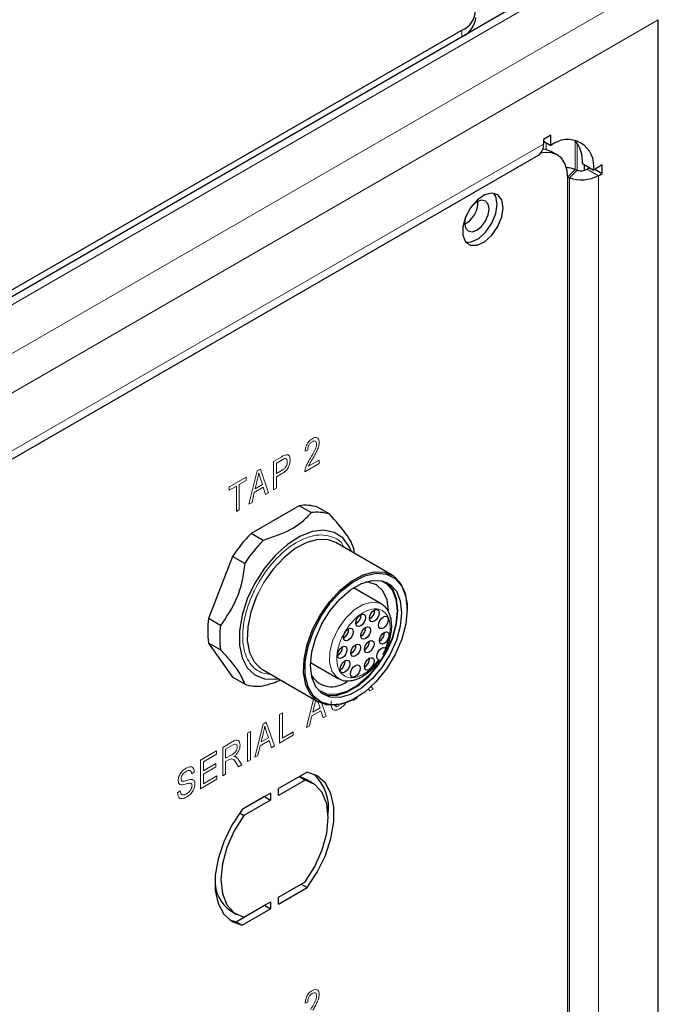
# Model space of a CAD drawing. Header units: millimetres. Extents: x 1 to 419, y 2 to 295.
# Tile 11 of 60: x 106 to 118, y 52 to 71. Entities that reach past the tile are written whole.
import ezdxf

# ---------------------------------------------------------------- set-up
doc = ezdxf.new("R2010")
doc.units = ezdxf.units.MM

msp = doc.modelspace()

# ---------------------------------------------------------------- linework, layer by layer
at = {"color": 7, "linetype": 'Continuous', "lineweight": 18}
for p, q in [((118.0629, 71.6014), (68.1877, 42.8091)), ((115.827, 71.241), (70.1903, 44.8955)), ((118.3723, 71.0289), (68.493, 42.2342)), ((114.6246, 70.7025), (114.6246, 70.831)), ((70.5011, 42.2857), (116.1802, 68.6557)), ((116.2325, 68.6799), (116.2325, 68.5515)), ((116.7878, 68.7214), (116.7878, 68.1698)), ((116.8239, 68.673), (116.8239, 68.1578)), ((116.6463, 68.0284), (116.7878, 68.1698)), ((116.8239, 68.1578), (116.6739, 68.0078)), ((117.017, 68.1724), (117.2291, 68.05)), ((117.2291, 68.05), (117.2291, 40.2876)), ((116.6739, 68.0078), (116.6739, 40.2454)), ((111.6789, 62.8107), (111.63, 62.7895)), ((111.026, 62.5964), (111.1834, 62.6873)), ((111.026, 62.0518), (111.026, 62.5964)), ((111.1891, 62.6269), (111.0812, 62.5646)), ((111.6973, 62.503), (111.8994, 62.6197)), ((111.8994, 62.6197), (111.8994, 62.556)), ((110.5587, 61.7821), (110.7155, 62.4172)), ((110.7155, 62.4172), (110.7754, 62.4517)), ((110.7754, 62.4517), (110.9323, 61.9977)), ((111.0812, 62.5646), (111.0812, 62.3666)), ((111.0812, 62.3666), (111.1902, 62.4295)), ((111.8994, 62.556), (111.6238, 62.3969)), ((110.1832, 62.1099), (110.5079, 62.2973)), ((110.5079, 62.2337), (110.3731, 62.1559)), ((110.5079, 62.2973), (110.5079, 62.2337)), ((110.7227, 62.2616), (110.6764, 62.0763)), ((110.8147, 62.1562), (110.7736, 62.282)), ((111.1882, 62.3647), (111.0812, 62.3029)), ((111.0812, 62.3029), (111.0812, 62.0837)), ((110.318, 62.124), (110.1832, 62.0463)), ((110.1832, 62.0463), (110.1832, 62.1099)), ((110.318, 61.6431), (110.318, 62.124)), ((110.3731, 62.1559), (110.3731, 61.6749)), ((110.8316, 62.1023), (110.6596, 62.003)), ((110.6764, 62.0763), (110.8147, 62.1562)), ((110.8747, 61.9645), (110.8316, 62.1023)), ((111.0812, 62.0837), (111.026, 62.0518)), ((110.6596, 62.003), (110.6165, 61.8154)), ((110.9323, 61.9977), (110.8747, 61.9645)), ((110.3731, 61.6749), (110.318, 61.6431)), ((110.6165, 61.8154), (110.5587, 61.7821)), ((112.8925, 58.2974), (112.93, 58.2517)), ((112.624, 58.092), (112.6146, 58.0697)), ((112.8656, 58.2145), (112.8379, 58.2483)), ((112.93, 58.2517), (112.8656, 58.2145)), ((111.6584, 57.5177), (111.7919, 58.0582)), ((111.8225, 57.9972), (111.7761, 57.812)), ((111.7761, 57.812), (111.9144, 57.8918)), ((111.8311, 58.0356), (111.8225, 57.9972)), ((111.9144, 57.8918), (111.8759, 58.0098)), ((111.9492, 57.9729), (112.0321, 57.7334)), ((112.6146, 58.0697), (112.5502, 58.0325)), ((112.5502, 58.0325), (112.5597, 58.0551)), ((111.1403, 57.7631), (111.1954, 57.795)), ((111.1403, 57.2185), (111.1403, 57.7631)), ((111.1954, 57.795), (111.1954, 57.314)), ((111.7593, 57.7386), (111.7162, 57.551)), ((111.9314, 57.8379), (111.7593, 57.7386)), ((111.9744, 57.7001), (111.9314, 57.8379)), ((112.0321, 57.7334), (111.9744, 57.7001)), ((110.6729, 56.9487), (110.8297, 57.5839)), ((110.8297, 57.5839), (110.8896, 57.6184)), ((110.8896, 57.6184), (111.0466, 57.1644)), ((111.7162, 57.551), (111.6584, 57.5177)), ((110.5302, 57.411), (110.5853, 57.4428)), ((110.5302, 56.8664), (110.5302, 57.411)), ((110.5853, 57.4428), (110.5853, 56.8982)), ((110.837, 57.4283), (110.7906, 57.243)), ((110.9289, 57.3229), (110.8878, 57.4487)), ((111.4036, 57.3706), (111.1403, 57.2185)), ((111.1954, 57.314), (111.4036, 57.4342)), ((111.4036, 57.4342), (111.4036, 57.3706)), ((110.0568, 57.1377), (110.2402, 57.2436)), ((110.2432, 57.1816), (110.1119, 57.1058)), ((110.7738, 57.1697), (110.7307, 56.9821)), ((110.9459, 57.269), (110.7738, 57.1697)), ((110.7906, 57.243), (110.9289, 57.3229)), ((110.9889, 57.1312), (110.9459, 57.269)), ((111.0466, 57.1644), (110.9889, 57.1312)), ((109.6323, 56.8926), (109.9386, 57.0694)), ((109.9386, 57.0058), (109.6874, 56.8608)), ((109.9386, 57.0694), (109.9386, 57.0058)), ((110.0568, 56.593), (110.0568, 57.1377)), ((110.1119, 57.1058), (110.1119, 56.929)), ((110.1119, 56.929), (110.2301, 56.9972)), ((110.7307, 56.9821), (110.6729, 56.9487)), ((109.6323, 56.348), (109.6323, 56.8926)), ((109.6874, 56.8608), (109.6874, 56.691)), ((109.6874, 56.691), (109.9263, 56.8289)), ((109.9263, 56.7653), (109.6874, 56.6274)), ((109.9263, 56.8289), (109.9263, 56.7653)), ((110.1779, 56.9035), (110.1119, 56.8653)), ((110.1119, 56.8653), (110.1119, 56.6249)), ((110.361, 56.7687), (110.3051, 56.8518)), ((110.3528, 56.9128), (110.4243, 56.8052)), ((110.4243, 56.8052), (110.361, 56.7687)), ((110.5853, 56.8982), (110.5302, 56.8664)), ((109.5141, 56.6688), (109.4651, 56.6334)), ((109.6874, 56.6274), (109.6874, 56.4435)), ((109.6874, 56.4435), (109.9447, 56.592)), ((109.9447, 56.592), (109.9447, 56.5283)), ((110.1119, 56.6249), (110.0568, 56.593)), ((109.9447, 56.5283), (109.6323, 56.348)), ((109.1956, 56.2727), (109.2446, 56.3081)), ((111.6789, 52.2773), (111.63, 52.2561))]:
    msp.add_line(p, q, dxfattribs=at)
at = {"color": 7, "linetype": 'Continuous', "lineweight": 25}
for p, q in [((115.597, 71.2638), (69.9603, 44.9183)), ((118.3723, 38.6285), (118.3723, 71.0289)), ((68.8041, 44.3794), (114.6246, 70.831)), ((116.3217, 68.8231), (116.1802, 68.7414)), ((116.3217, 68.6284), (116.3217, 68.8231)), ((116.1802, 68.7414), (116.1802, 68.6557)), ((116.1802, 68.7101), (116.3217, 68.6284)), ((70.4058, 42.0751), (116.0849, 68.4451)), ((116.4399, 68.4492), (116.3268, 68.5145)), ((116.9227, 68.2813), (117.1348, 68.1589)), ((116.9581, 68.2609), (116.9581, 68.1509)), ((117.3034, 68.2562), (117.1348, 68.1589)), ((117.3034, 68.0928), (117.3034, 68.2562)), ((116.7878, 68.1698), (116.8239, 68.1578)), ((117.0641, 68.1997), (117.017, 68.1724)), ((117.1619, 68.1745), (117.3034, 68.0928)), ((117.2291, 68.05), (117.3034, 68.0928)), ((116.6467, 68.0168), (116.6739, 68.0078)), ((116.6471, 40.229), (116.6471, 67.9914)), ((111.5176, 61.7519), (110.5984, 61.2213)), ((111.7475, 61.6191), (111.5176, 61.7519)), ((112.0992, 61.5877), (111.8693, 61.7204)), ((110.8283, 61.0886), (110.5984, 61.2213)), ((113.2889, 60.4271), (112.2141, 61.0476)), ((110.2468, 60.7838), (109.7872, 59.5993)), ((110.4767, 60.6511), (110.2468, 60.7838)), ((113.0838, 59.8758), (112.5546, 60.1813)), ((113.5789, 59.7698), (113.5789, 59.7861)), ((110.0171, 59.4666), (109.7872, 59.5993)), ((110.0171, 58.9977), (109.7872, 59.1304)), ((109.7872, 59.1304), (110.2467, 58.4765)), ((113.1204, 58.9078), (113.1832, 59.0417)), ((113.1545, 59.0382), (113.1636, 59.0329)), ((111.7347, 58.761), (112.2638, 58.4555)), ((113.0336, 58.8078), (113.0245, 58.813)), ((110.4766, 58.3438), (110.2467, 58.4765)), ((110.8142, 58.6226), (111.889, 58.0022)), ((112.2638, 58.4555), (112.25, 58.464)), ((112.5891, 58.0716), (112.6033, 58.0797)), ((111.6678, 56.6657), (111.1238, 56.3517)), ((111.5202, 56.5805), (111.1238, 56.3517)), ((111.5202, 56.5805), (111.6333, 56.5151)), ((111.6593, 56.5264), (111.5202, 56.5805)), ((111.6333, 56.5151), (111.1238, 56.221)), ((111.7724, 56.461), (111.6593, 56.5264)), ((110.9711, 56.2635), (110.4271, 55.9495)), ((110.9711, 56.2635), (110.9711, 56.1329)), ((111.1238, 56.221), (111.1238, 56.3517)), ((110.858, 56.1982), (110.4271, 55.9495)), ((110.9711, 56.1329), (110.4616, 55.8388)), ((110.858, 56.1982), (110.9711, 56.1329)), ((110.858, 56.1982), (110.858, 56.1982)), ((110.3805, 55.8856), (110.4616, 55.8388)), ((111.1238, 54.2777), (111.6333, 54.5718)), ((111.1238, 54.2777), (111.5547, 54.5264)), ((111.5547, 54.5264), (111.6678, 54.461)), ((111.1238, 54.147), (111.6678, 54.461)), ((110.4616, 53.8954), (110.9711, 54.1895)), ((110.9711, 54.1895), (110.9711, 54.0589)), ((111.1238, 54.147), (111.1238, 54.2777)), ((110.2094, 54.0148), (110.3225, 53.9495)), ((110.314, 53.8101), (110.858, 54.1242)), ((110.4271, 53.7448), (110.9711, 54.0589)), ((110.858, 54.1242), (110.9711, 54.0589)), ((110.858, 54.1242), (110.858, 54.1242)), ((110.188, 53.847), (110.314, 53.8101)), ((110.314, 53.8101), (110.4271, 53.7448))]:
    msp.add_line(p, q, dxfattribs=at)
at = {"color": 7, "linetype": 'Continuous', "lineweight": 25, "flags": 128}
for points in [[(116.6471, 67.9914), (116.6335, 68.1428), (116.5932, 68.2728), (116.5279, 68.3762), (116.44, 68.4492), (116.3328, 68.4889), (116.2106, 68.4938), (116.1249, 68.4781)], [(116.168, 68.5607), (116.2197, 68.5542), (116.3268, 68.5145)], [(115.4096, 67.4403), (115.3834, 67.5874), (115.3081, 67.6843), (115.1941, 67.7179), (115.0566, 67.6837), (114.9143, 67.5863), (114.7864, 67.4389), (114.6901, 67.2614), (114.6384, 67.0777), (114.6384, 66.9126), (114.6901, 66.7885), (114.7864, 66.7221), (114.9143, 66.7224), (115.0566, 66.7894), (115.1941, 66.9139), (115.3081, 67.0792), (115.3834, 67.2629), (115.4096, 67.4403)], [(115.2965, 67.5056), (115.2702, 67.6527), (115.2333, 67.7146)], [(114.6742, 67.1464), (114.692, 67.0536), (114.7426, 66.9953), (114.8183, 66.9806), (114.9076, 67.0117), (114.9969, 67.0837), (115.0726, 67.1858), (115.1232, 67.3025), (115.1409, 67.4158), (115.1232, 67.5087), (115.0726, 67.5669), (114.9969, 67.5816), (114.9076, 67.5506), (114.8183, 67.4785), (114.7999, 67.458)], [(114.6951, 66.7823), (114.8012, 66.7877), (114.9435, 66.8547), (115.0809, 66.9792), (115.195, 67.1445), (115.2702, 67.3282), (115.2965, 67.5056)], [(114.7006, 67.286), (114.692, 67.2598), (114.6742, 67.1464)], [(112.5158, 60.8734), (112.4729, 60.9724), (112.3499, 61.1374), (112.1859, 61.2427), (111.9884, 61.2833), (111.7668, 61.2573), (111.5315, 61.166), (111.2933, 61.0136), (111.0634, 60.8072), (110.8527, 60.5565), (110.6709, 60.2733), (110.5265, 59.9707), (110.4264, 59.6629), (110.3751, 59.3642), (110.3751, 59.0888), (110.4264, 58.8494), (110.5265, 58.6572), (110.6709, 58.5213), (110.8527, 58.4479), (111.0634, 58.4406), (111.1159, 58.4485)], [(112.2141, 61.0476), (112.0718, 61.1015), (111.8758, 61.108), (111.6617, 61.0507), (111.4402, 60.9324), (111.2224, 60.759), (111.0192, 60.5394), (110.8784, 60.3444)], [(112.5693, 60.8425), (112.5657, 60.8796), (112.5587, 60.9338)], [(112.5891, 58.0716), (112.4414, 57.9991), (112.2273, 57.9417), (112.0313, 57.9482), (111.8633, 58.0182), (111.7316, 58.1481), (111.643, 58.3316), (111.6018, 58.5593), (111.6101, 58.8199), (111.6674, 59.1003), (111.771, 59.3864), (111.9156, 59.6639), (112.094, 59.9189), (112.2972, 60.1386), (112.515, 60.3119), (112.7365, 60.4302), (112.9506, 60.4876), (113.1466, 60.4811), (113.3146, 60.4111), (113.4463, 60.2811), (113.5349, 60.0977), (113.5761, 59.8699), (113.5789, 59.7861)], [(113.5789, 59.7698), (113.5526, 59.4947), (113.4751, 59.2041), (113.3506, 58.9137), (113.1858, 58.639), (112.9896, 58.3949), (112.7726, 58.1946), (112.5464, 58.0488), (112.3232, 57.9654), (112.1152, 57.9489), (111.9335, 58.0003), (111.7878, 58.1166), (111.6861, 58.2917), (111.6339, 58.5161), (111.6339, 58.7778), (111.6861, 59.0625), (111.7878, 59.355), (111.9335, 59.6395), (112.1152, 59.9007), (112.3232, 60.1244), (112.5464, 60.2986), (112.7726, 60.414), (112.9896, 60.4643), (113.1858, 60.4467), (113.3506, 60.3623), (113.4751, 60.2156), (113.5526, 60.0145), (113.5789, 59.7698)], [(111.7334, 58.7044), (111.7586, 58.9593), (111.833, 59.2286), (111.9521, 59.4966), (112.109, 59.7478), (112.2947, 59.9675), (112.4983, 60.143), (112.7079, 60.264), (112.9115, 60.3236), (113.0972, 60.3182), (113.2541, 60.2483), (113.3732, 60.1178), (113.4476, 59.9343), (113.4728, 59.7086), (113.4476, 59.4536), (113.3732, 59.1843), (113.2541, 58.9163), (113.0972, 58.6651), (112.9115, 58.4454), (112.7079, 58.27), (112.4983, 58.1489), (112.2947, 58.0893), (112.109, 58.0947), (111.9521, 58.1646), (111.833, 58.2951), (111.7586, 58.4786), (111.7334, 58.7044)], [(113.0945, 60.3188), (113.1739, 60.2739), (113.2912, 60.1453), (113.3645, 59.9645), (113.3894, 59.742), (113.3645, 59.4908), (113.2912, 59.2254), (113.1739, 58.9613), (113.0192, 58.7139), (112.8363, 58.4974), (112.6357, 58.3245), (112.4291, 58.2052), (112.2285, 58.1465), (112.0456, 58.1518), (111.8909, 58.2207), (111.8856, 58.2247)], [(111.9538, 58.1634), (112.0383, 58.1355), (112.224, 58.1302), (112.4276, 58.1897), (112.6372, 58.3108), (112.8408, 58.4863), (113.0265, 58.7059), (113.1834, 58.9571), (113.3025, 59.2251), (113.3769, 59.4944), (113.4021, 59.7494), (113.3769, 59.9751), (113.3025, 60.1586), (113.1834, 60.2891), (113.1817, 60.2904)], [(113.2196, 59.7573), (113.1934, 59.9576), (113.1163, 60.1281), (112.9935, 60.242), (112.8336, 60.2914), (112.7833, 60.2931)], [(110.7317, 60.0837), (110.6962, 60.0069), (110.5926, 59.7208), (110.5353, 59.4404), (110.527, 59.1798), (110.5682, 58.9521), (110.6568, 58.7686), (110.7885, 58.6386), (110.8142, 58.6226)], [(112.9511, 59.7594), (112.9863, 59.7716), (113.0161, 59.7658), (113.0361, 59.7429), (113.0431, 59.7063), (113.0361, 59.6616), (113.0161, 59.6157), (112.9863, 59.5754), (112.9511, 59.5471), (112.916, 59.5348), (112.8861, 59.5406), (112.8662, 59.5636), (112.8592, 59.6001), (112.8662, 59.6448), (112.8861, 59.6907), (112.916, 59.731), (112.9511, 59.7594)], [(112.6919, 59.6703), (112.7271, 59.6825), (112.7569, 59.6767), (112.7768, 59.6538), (112.7838, 59.6172), (112.7768, 59.5725), (112.7569, 59.5266), (112.7271, 59.4863), (112.6919, 59.458), (112.6567, 59.4457), (112.6269, 59.4515), (112.607, 59.4745), (112.6, 59.511), (112.607, 59.5557), (112.6269, 59.6016), (112.6567, 59.6419), (112.6919, 59.6703)], [(113.1244, 59.6287), (113.1596, 59.6409), (113.1894, 59.6351), (113.2094, 59.6122), (113.2164, 59.5756), (113.2094, 59.5309), (113.1894, 59.485), (113.1596, 59.4448), (113.1244, 59.4164), (113.0893, 59.4041), (113.0594, 59.4099), (113.0395, 59.4329), (113.0325, 59.4695), (113.0395, 59.5141), (113.0594, 59.5601), (113.0893, 59.6003), (113.1244, 59.6287)], [(112.4545, 59.3984), (112.4897, 59.4107), (112.5195, 59.4049), (112.5395, 59.3819), (112.5464, 59.3454), (112.5395, 59.3007), (112.5195, 59.2548), (112.4897, 59.2145), (112.4545, 59.1861), (112.4193, 59.1739), (112.3895, 59.1797), (112.3696, 59.2026), (112.3626, 59.2392), (112.3696, 59.2839), (112.3895, 59.3298), (112.4193, 59.3701), (112.4545, 59.3984)], [(112.7848, 59.4277), (112.82, 59.44), (112.8498, 59.4342), (112.8697, 59.4112), (112.8767, 59.3747), (112.8697, 59.33), (112.8498, 59.284), (112.82, 59.2438), (112.7848, 59.2154), (112.7496, 59.2032), (112.7198, 59.209), (112.6999, 59.2319), (112.6929, 59.2685), (112.6999, 59.3132), (112.7198, 59.3591), (112.7496, 59.3993), (112.7848, 59.4277)], [(113.1397, 59.3326), (113.1749, 59.3448), (113.2047, 59.339), (113.2247, 59.3161), (113.2317, 59.2795), (113.2247, 59.2348), (113.2047, 59.1889), (113.1749, 59.1486), (113.1397, 59.1203), (113.1046, 59.108), (113.0747, 59.1138), (113.0548, 59.1368), (113.0478, 59.1733), (113.0548, 59.218), (113.0747, 59.2639), (113.1046, 59.3042), (113.1397, 59.3326)], [(112.3378, 59.057), (112.373, 59.0692), (112.4028, 59.0634), (112.4227, 59.0405), (112.4297, 59.0039), (112.4227, 58.9592), (112.4028, 58.9133), (112.373, 58.8731), (112.3378, 58.8447), (112.3026, 58.8324), (112.2728, 58.8382), (112.2529, 58.8612), (112.2459, 58.8977), (112.2529, 58.9424), (112.2728, 58.9884), (112.3026, 59.0286), (112.3378, 59.057)], [(112.5943, 59.0977), (112.6294, 59.11), (112.6593, 59.1042), (112.6792, 59.0812), (112.6862, 59.0447), (112.6792, 59), (112.6593, 58.954), (112.6294, 58.9138), (112.5943, 58.8854), (112.5591, 58.8732), (112.5293, 58.879), (112.5093, 58.9019), (112.5023, 58.9385), (112.5093, 58.9832), (112.5293, 59.0291), (112.5591, 59.0693), (112.5943, 59.0977)], [(112.8545, 59.1675), (112.8897, 59.1797), (112.9195, 59.1739), (112.9395, 59.151), (112.9464, 59.1144), (112.9395, 59.0697), (112.9195, 59.0238), (112.8897, 58.9835), (112.8545, 58.9552), (112.8193, 58.9429), (112.7895, 58.9487), (112.7696, 58.9717), (112.7626, 59.0082), (112.7696, 59.0529), (112.7895, 59.0988), (112.8193, 59.1391), (112.8545, 59.1675)], [(113.0245, 58.813), (113.0046, 58.8359), (112.9976, 58.8725), (113.0046, 58.9172), (113.0245, 58.9631), (113.0543, 59.0034), (113.0895, 59.0317), (113.1247, 59.044), (113.1545, 59.0382)], [(112.8541, 58.8379), (112.8893, 58.8501), (112.9191, 58.8443), (112.9391, 58.8214), (112.9461, 58.7848), (112.9391, 58.7401), (112.9191, 58.6942), (112.8893, 58.654), (112.8541, 58.6256), (112.8189, 58.6133), (112.7891, 58.6191), (112.7692, 58.6421), (112.7622, 58.6787), (112.7692, 58.7233), (112.7891, 58.7693), (112.8189, 58.8095), (112.8541, 58.8379)], [(112.3902, 58.7879), (112.4254, 58.8001), (112.4552, 58.7943), (112.4752, 58.7714), (112.4822, 58.7348), (112.4752, 58.6901), (112.4552, 58.6442), (112.4254, 58.604), (112.3902, 58.5756), (112.3551, 58.5633), (112.3252, 58.5691), (112.3053, 58.5921), (112.2983, 58.6287), (112.3053, 58.6733), (112.3252, 58.7193), (112.3551, 58.7595), (112.3902, 58.7879)], [(112.5901, 58.7031), (112.6252, 58.7153), (112.6551, 58.7095), (112.675, 58.6866), (112.682, 58.65), (112.675, 58.6053), (112.6551, 58.5594), (112.6252, 58.5192), (112.5901, 58.4908), (112.5549, 58.4786), (112.5251, 58.4844), (112.5051, 58.5073), (112.4981, 58.5439), (112.5051, 58.5885), (112.5251, 58.6345), (112.5549, 58.6747), (112.5901, 58.7031)], [(111.6678, 54.461), (111.862, 54.757), (112.0165, 55.0747), (112.1239, 55.3988), (112.179, 55.7135), (112.179, 56.0034), (112.1239, 56.2546), (112.0165, 56.4547), (111.862, 56.594), (111.6678, 56.6657)], [(111.6333, 54.5718), (111.817, 54.867), (111.9563, 55.1818), (112.0432, 55.4979), (112.0728, 55.7972), (112.0432, 56.0623), (111.9563, 56.278), (111.817, 56.4319), (111.6333, 56.5151)], [(110.4271, 55.9495), (110.233, 55.6536), (110.0784, 55.3358), (109.971, 55.0117), (109.916, 54.697), (109.916, 54.4071), (109.971, 54.156), (110.0784, 53.9559), (110.233, 53.8166), (110.4271, 53.7448)], [(110.4616, 55.8388), (110.278, 55.5435), (110.1386, 55.2287), (110.0517, 54.9126), (110.0222, 54.6134), (110.0517, 54.3482), (110.1386, 54.1325), (110.278, 53.9786), (110.4616, 53.8954)]]:
    msp.add_lwpolyline(points, dxfattribs=at)
at = {"color": 7, "linetype": 'Continuous', "lineweight": 18, "flags": 128}
for points in [[(110.8784, 60.3444), (110.8408, 60.2844), (110.7317, 60.0837)], [(112.25, 58.464), (112.2325, 58.4766), (112.1415, 58.5929), (112.0974, 58.7599), (112.1043, 58.9626), (112.1614, 59.1833), (112.2638, 59.4024), (112.4024, 59.6006), (112.5649, 59.7604), (112.7371, 59.8677), (112.9036, 59.913), (113.0499, 59.8924), (113.0874, 59.8737)]]:
    msp.add_lwpolyline(points, dxfattribs=at)
at = {"color": 7, "linetype": 'Continuous', "lineweight": 25}
for centre, radius, start, end in [((114.4852, 71.1984), 0.393, 290.78342, 69.21658), ((114.4555, 71.1065), 0.4344, 299.64611, 354.8934), ((115.9538, 68.6313), 0.2277, 305.15835, 6.15384), ((116.6391, 68.2393), 0.5022, 350.78596, 129.20329), ((116.2911, 68.3278), 0.6333, 355.79268, 39.37018), ((116.5658, 67.4873), 0.7177, 71.98388, 85.74926), ((116.9011, 68.6921), 0.721, 251.63088, 297.06152), ((116.9029, 68.3958), 0.2508, 251.63088, 297.06152), ((114.4566, 67.5415), 0.4717, 297.59498, 2.4104), ((111.6295, 61.0215), 0.7389, 71.06581, 98.71122), ((111.8594, 60.8887), 0.7389, 71.06581, 98.71122), ((112.695, 59.1758), 2.9291, 135.7063, 146.703), ((112.9249, 59.0431), 2.9291, 135.7063, 146.703), ((111.4818, 59.3648), 1.7108, 172.1215, 187.87628), ((112.5123, 59.6678), 0.1865, 298.12288, 1.88249), ((112.7716, 59.7569), 0.1865, 298.12288, 1.88249), ((111.7117, 59.2321), 1.7108, 172.1215, 187.87628), ((112.275, 59.396), 0.1865, 298.12288, 1.88249), ((112.6052, 59.4253), 0.1865, 298.12288, 1.88249), ((112.9602, 59.3301), 0.1865, 298.12288, 1.88249), ((112.1582, 59.0545), 0.1865, 298.12288, 1.88249), ((112.4147, 59.0953), 0.1865, 298.12288, 1.88249), ((112.675, 59.165), 0.1865, 298.12288, 1.88249), ((112.6746, 58.8354), 0.1865, 298.12288, 1.88249), ((112.2107, 58.7854), 0.1865, 298.12288, 1.88249), ((112.1424, 58.7616), 0.4658, 213.1266, 307.83231), ((110.7164, 59.0427), 0.7389, 251.06581, 278.71122), ((111.1907, 55.9767), 0.8883, 352.44586, 47.2366), ((110.593, 54.5804), 0.6834, 177.01911, 235.85449)]:
    msp.add_arc(centre, radius, start, end, dxfattribs=at)
at = {"color": 7, "linetype": 'Continuous', "lineweight": 18}
for points, knots in [([(111.63, 62.7895), (111.6327, 62.8148), (111.6383, 62.8653), (111.6716, 62.9418), (111.7193, 62.9999), (111.7518, 63.0212), (111.768, 63.0319)], [0, 0, 0, 0, 0.2807066, 0.559554, 0.7794768, 1, 1, 1, 1]), ([(111.7662, 62.9742), (111.7523, 62.9644), (111.7245, 62.9448), (111.6942, 62.8958), (111.6805, 62.8493), (111.6795, 62.8236), (111.6789, 62.8107)], [0, 0, 0, 0, 0.2795047, 0.5585093, 0.7788977, 1, 1, 1, 1]), ([(111.8504, 62.9279), (111.8492, 62.9415), (111.8467, 62.9687), (111.8234, 62.9866), (111.7953, 62.9884), (111.7759, 62.979), (111.7662, 62.9742)], [0, 0, 0, 0, 0.2797761, 0.5591119, 0.7793849, 1, 1, 1, 1]), ([(111.768, 63.0319), (111.7879, 63.0417), (111.8274, 63.0612), (111.8711, 63.0438), (111.8953, 63.006), (111.8981, 62.9721), (111.8994, 62.9551)], [0, 0, 0, 0, 0.2802111, 0.55878002, 0.77941241, 1, 1, 1, 1]), ([(111.7322, 62.6616), (111.7615, 62.7097), (111.8023, 62.7768), (111.8431, 62.8696), (111.848, 62.9085), (111.8504, 62.9279)], [0, 0, 0, 0, 0.560902, 0.7809597, 1, 1, 1, 1]), ([(111.8994, 62.9551), (111.8966, 62.9276), (111.8909, 62.8724), (111.8423, 62.7682), (111.8021, 62.698), (111.7774, 62.655)], [0, 0, 0, 0, 0.2788507, 0.5588658, 1, 1, 1, 1]), ([(111.1834, 62.6873), (111.1989, 62.6962), (111.2266, 62.7121), (111.2535, 62.7204), (111.2654, 62.7241)], [0, 0, 0, 0, 0.5603722, 1, 1, 1, 1]), ([(111.3445, 62.6225), (111.3426, 62.595), (111.3388, 62.5402), (111.2986, 62.4538), (111.2418, 62.398), (111.2061, 62.3758), (111.1882, 62.3647)], [0, 0, 0, 0, 0.2802901, 0.5585092, 0.7787637, 1, 1, 1, 1]), ([(111.2894, 62.5877), (111.2881, 62.6033), (111.2855, 62.6343), (111.2593, 62.6588), (111.2223, 62.6455), (111.2002, 62.6331), (111.1891, 62.6269)], [0, 0, 0, 0, 0.2802247, 0.5584801, 0.778436, 1, 1, 1, 1]), ([(111.2654, 62.7241), (111.279, 62.7244), (111.3062, 62.7251), (111.3385, 62.6911), (111.3422, 62.6485), (111.3445, 62.6225)], [0, 0, 0, 0, 0.2800207, 0.560476, 1, 1, 1, 1]), ([(111.6238, 62.3969), (111.6268, 62.4213), (111.6328, 62.4702), (111.6734, 62.5623), (111.7099, 62.6239), (111.7322, 62.6616)], [0, 0, 0, 0, 0.278678, 0.5588906, 1, 1, 1, 1]), ([(111.7774, 62.655), (111.7675, 62.6381), (111.7512, 62.6103), (111.7288, 62.5714), (111.7109, 62.5377), (111.7018, 62.5146), (111.6973, 62.503)], [0, 0, 0, 0, 0.34004463, 0.56007245, 0.78006843, 1, 1, 1, 1]), ([(111.1902, 62.4295), (111.2044, 62.4383), (111.2326, 62.4559), (111.2699, 62.499), (111.2876, 62.548), (111.2888, 62.5744), (111.2894, 62.5877)], [0, 0, 0, 0, 0.2812576, 0.5595633, 0.7791122, 1, 1, 1, 1]), ([(110.7455, 62.3778), (110.7421, 62.3564), (110.7361, 62.318), (110.7268, 62.2788), (110.7227, 62.2616)], [0, 0, 0, 0, 0.5599751, 1, 1, 1, 1]), ([(110.7736, 62.282), (110.7679, 62.2995), (110.7577, 62.3307), (110.7492, 62.3634), (110.7455, 62.3778)], [0, 0, 0, 0, 0.5600151, 1, 1, 1, 1]), ([(110.9703, 58.5325), (110.9225, 58.5376), (110.7636, 58.5544), (110.557, 58.723), (110.4459, 59.0229), (110.4339, 59.3287), (110.4674, 59.5905), (110.5434, 59.8639), (110.6893, 60.2116), (110.9431, 60.6118), (111.2602, 60.9218), (111.5308, 61.0922), (111.7406, 61.1744), (111.9406, 61.2027), (112.1627, 61.1597), (112.3261, 61.084), (112.3695, 60.9619), (112.3713, 60.9568)], [0, 0, 0, 0, 0.0436792, 0.14546793, 0.24725666, 0.30205132, 0.3580088, 0.41396628, 0.46876094, 0.57054967, 0.6723384, 0.72713306, 0.78309054, 0.83904802, 0.89384267, 0.99563141, 1, 1, 1, 1]), ([(113.0336, 58.8078), (112.9802, 58.7432), (112.8694, 58.6095), (112.6732, 58.4876), (112.49, 58.453), (112.345, 58.5098), (112.2517, 58.6457), (112.2233, 58.8513), (112.269, 59.0956), (112.3768, 59.3372), (112.5321, 59.5514), (112.7208, 59.713), (112.913, 59.7912), (113.0773, 59.7784), (113.1991, 59.6812), (113.2607, 59.5052), (113.2532, 59.2743), (113.1928, 59.1115), (113.1636, 59.0329)], [0, 0, 0, 0, 0.0603111, 0.125, 0.1896889, 0.25, 0.3103111, 0.375, 0.4396889, 0.5, 0.5603111, 0.625, 0.6896889, 0.75, 0.8103111, 0.875, 0.9396889, 1, 1, 1, 1]), ([(112.2887, 57.8745), (112.2698, 57.8647), (112.2321, 57.8453), (112.1788, 57.8423), (112.1283, 57.8924), (112.1268, 57.9665), (112.1258, 58.0186)], [0, 0, 0, 0, 0.1874286, 0.374093, 0.5602135, 1, 1, 1, 1]), ([(112.1933, 57.9612), (112.1936, 57.9533), (112.1945, 57.9352), (112.2114, 57.9226), (112.24, 57.9148), (112.2669, 57.9274), (112.2848, 57.9359)], [0, 0, 0, 0, 0.16463548, 0.37401494, 0.58337328, 1, 1, 1, 1]), ([(112.4109, 58.0041), (112.4102, 58.0019), (112.4008, 57.9713), (112.3532, 57.9183), (112.3103, 57.8891), (112.2887, 57.8745)], [0, 0, 0, 0, 0.0381506, 0.5177792, 1, 1, 1, 1]), ([(110.8597, 57.5445), (110.8564, 57.5231), (110.8504, 57.4847), (110.8411, 57.4455), (110.837, 57.4283)], [0, 0, 0, 0, 0.5599751, 1, 1, 1, 1]), ([(110.8878, 57.4487), (110.8821, 57.4662), (110.8719, 57.4974), (110.8635, 57.5301), (110.8597, 57.5445)], [0, 0, 0, 0, 0.56001513, 1, 1, 1, 1]), ([(110.2301, 56.9972), (110.2438, 57.0054), (110.2711, 57.0216), (110.3077, 57.0603), (110.3292, 57.1072), (110.3313, 57.1333), (110.3324, 57.1464)], [0, 0, 0, 0, 0.2814619, 0.5600536, 0.7797914, 1, 1, 1, 1]), ([(110.2402, 57.2436), (110.2615, 57.2557), (110.3036, 57.2798), (110.3572, 57.2751), (110.3836, 57.2335), (110.3862, 57.1969), (110.3875, 57.1785)], [0, 0, 0, 0, 0.2815398, 0.5586142, 0.7791099, 1, 1, 1, 1]), ([(110.3324, 57.1464), (110.3311, 57.16), (110.3286, 57.1873), (110.2954, 57.2076), (110.263, 57.1915), (110.2432, 57.1816)], [0, 0, 0, 0, 0.2806503, 0.5600921, 1, 1, 1, 1]), ([(110.3875, 57.1785), (110.3861, 57.1568), (110.3833, 57.1134), (110.3532, 57.0463), (110.3128, 56.9951), (110.285, 56.9722), (110.2711, 56.9608)], [0, 0, 0, 0, 0.2800643, 0.5589098, 0.7792076, 1, 1, 1, 1]), ([(110.2711, 56.9608), (110.2789, 56.9614), (110.2926, 56.9624), (110.3048, 56.9593), (110.3102, 56.9579)], [0, 0, 0, 0, 0.5601401, 1, 1, 1, 1]), ([(110.3102, 56.9579), (110.319, 56.9508), (110.3349, 56.938), (110.3473, 56.9205), (110.3528, 56.9128)], [0, 0, 0, 0, 0.5599369, 1, 1, 1, 1]), ([(109.3566, 56.7405), (109.3788, 56.7515), (109.4232, 56.7734), (109.4778, 56.7657), (109.5084, 56.7258), (109.5122, 56.6878), (109.5141, 56.6688)], [0, 0, 0, 0, 0.2804309, 0.5595534, 0.7795198, 1, 1, 1, 1]), ([(110.3051, 56.8518), (110.2898, 56.8777), (110.2686, 56.9138), (110.2179, 56.9258), (110.1913, 56.9109), (110.1779, 56.9035)], [0, 0, 0, 0, 0.5608425, 0.7796552, 1, 1, 1, 1]), ([(109.2078, 56.5055), (109.2103, 56.531), (109.2154, 56.582), (109.2582, 56.6567), (109.3077, 56.7093), (109.3403, 56.7301), (109.3566, 56.7405)], [0, 0, 0, 0, 0.2792261, 0.5583739, 0.7789215, 1, 1, 1, 1]), ([(109.3614, 56.6796), (109.3484, 56.6715), (109.3225, 56.6552), (109.2888, 56.6184), (109.2664, 56.5749), (109.2641, 56.55), (109.263, 56.5375)], [0, 0, 0, 0, 0.2811293, 0.5606527, 0.7803355, 1, 1, 1, 1]), ([(109.4651, 56.6334), (109.4629, 56.6489), (109.4586, 56.6798), (109.4312, 56.7019), (109.3957, 56.6975), (109.3728, 56.6856), (109.3614, 56.6796)], [0, 0, 0, 0, 0.280542, 0.5587621, 0.7790117, 1, 1, 1, 1]), ([(109.346, 56.4356), (109.3076, 56.4256), (109.254, 56.4115), (109.2122, 56.4552), (109.2093, 56.4887), (109.2078, 56.5055)], [0, 0, 0, 0, 0.5585997, 0.7792444, 1, 1, 1, 1]), ([(109.263, 56.5375), (109.2635, 56.5265), (109.2645, 56.5069), (109.2751, 56.4971), (109.2798, 56.4929)], [0, 0, 0, 0, 0.5604233, 1, 1, 1, 1]), ([(109.2798, 56.4929), (109.2939, 56.4919), (109.3192, 56.4901), (109.3474, 56.4993), (109.3599, 56.5034)], [0, 0, 0, 0, 0.558217, 1, 1, 1, 1]), ([(109.4712, 56.4049), (109.4707, 56.4127), (109.4697, 56.4283), (109.4603, 56.4451), (109.4452, 56.4538), (109.4077, 56.4546), (109.3734, 56.4441), (109.346, 56.4356)], [0, 0, 0, 0, 0.1248821, 0.2495744, 0.3743562, 0.499413, 1, 1, 1, 1]), ([(109.3599, 56.5034), (109.3764, 56.5086), (109.4058, 56.518), (109.4343, 56.5231), (109.4468, 56.5254)], [0, 0, 0, 0, 0.5601174, 1, 1, 1, 1]), ([(109.5263, 56.4401), (109.5233, 56.4126), (109.5172, 56.3576), (109.4721, 56.2769), (109.4185, 56.2206), (109.3835, 56.1983), (109.3659, 56.1872)], [0, 0, 0, 0, 0.279216, 0.5583686, 0.7789108, 1, 1, 1, 1]), ([(109.3675, 56.2517), (109.3813, 56.2605), (109.409, 56.2781), (109.4445, 56.3185), (109.4678, 56.3651), (109.4701, 56.3916), (109.4712, 56.4049)], [0, 0, 0, 0, 0.2810329, 0.5604889, 0.7801724, 1, 1, 1, 1]), ([(109.4468, 56.5254), (109.4593, 56.5255), (109.4841, 56.5257), (109.5103, 56.5068), (109.5244, 56.4766), (109.5257, 56.4523), (109.5263, 56.4401)], [0, 0, 0, 0, 0.2802398, 0.5599622, 0.7798683, 1, 1, 1, 1]), ([(109.3659, 56.1872), (109.3413, 56.1751), (109.2922, 56.1509), (109.2332, 56.1632), (109.2009, 56.209), (109.1974, 56.2515), (109.1956, 56.2727)], [0, 0, 0, 0, 0.2803659, 0.5593685, 0.7793757, 1, 1, 1, 1]), ([(109.2446, 56.3081), (109.2471, 56.2896), (109.2522, 56.2528), (109.286, 56.2293), (109.3269, 56.2315), (109.3539, 56.245), (109.3675, 56.2517)], [0, 0, 0, 0, 0.2805457, 0.5588453, 0.7792494, 1, 1, 1, 1]), ([(111.63, 52.2561), (111.6327, 52.2814), (111.6383, 52.3319), (111.6716, 52.4085), (111.7193, 52.4665), (111.7518, 52.4878), (111.768, 52.4985)], [0, 0, 0, 0, 0.2807066, 0.559554, 0.7794768, 1, 1, 1, 1]), ([(111.7662, 52.4409), (111.7523, 52.431), (111.7245, 52.4114), (111.6942, 52.3624), (111.6805, 52.316), (111.6795, 52.2902), (111.6789, 52.2773)], [0, 0, 0, 0, 0.2795047, 0.5585093, 0.7788977, 1, 1, 1, 1]), ([(111.8504, 52.3946), (111.8492, 52.4082), (111.8467, 52.4354), (111.8234, 52.4533), (111.7953, 52.4551), (111.7759, 52.4456), (111.7662, 52.4409)], [0, 0, 0, 0, 0.2797761, 0.5591119, 0.7793849, 1, 1, 1, 1]), ([(111.768, 52.4985), (111.7879, 52.5083), (111.8274, 52.5278), (111.8711, 52.5104), (111.8953, 52.4726), (111.8981, 52.4387), (111.8994, 52.4217)], [0, 0, 0, 0, 0.2802111, 0.55878002, 0.77941241, 1, 1, 1, 1]), ([(111.7322, 52.1282), (111.7615, 52.1764), (111.8023, 52.2434), (111.8431, 52.3363), (111.848, 52.3752), (111.8504, 52.3946)], [0, 0, 0, 0, 0.56090204, 0.78095967, 1, 1, 1, 1]), ([(111.8994, 52.4217), (111.8966, 52.3942), (111.8909, 52.339), (111.8423, 52.2348), (111.8021, 52.1646), (111.7774, 52.1216)], [0, 0, 0, 0, 0.27885072, 0.55886575, 1, 1, 1, 1])]:
    msp.add_open_spline(points, degree=3, knots=knots, dxfattribs=at)
at = {"color": 7, "linetype": 'Continuous', "lineweight": 25}
for points, knots in [([(111.7475, 61.6191), (111.6961, 61.5625), (111.5917, 61.4476), (111.3086, 61.2476), (111.0185, 61.1516), (110.8283, 61.0886)], [0, 0, 0, 0, 0.2506652, 0.5086781, 1, 1, 1, 1]), ([(112.5587, 60.9338), (112.5447, 60.9735), (112.5162, 61.0541), (112.3905, 61.2598), (112.2145, 61.4578), (112.0992, 61.5877)], [0, 0, 0, 0, 0.2506652, 0.5086781, 1, 1, 1, 1]), ([(110.4767, 60.6511), (110.4626, 60.5413), (110.4341, 60.3185), (110.3084, 59.8945), (110.1324, 59.6361), (110.0171, 59.4666)], [0, 0, 0, 0, 0.2506652, 0.5086781, 1, 1, 1, 1]), ([(113.1832, 59.0417), (113.1951, 59.0656), (113.2207, 59.1167), (113.2502, 59.2154), (113.277, 59.3343), (113.2865, 59.4683), (113.2743, 59.5972), (113.2349, 59.7159), (113.1737, 59.8141), (113.1126, 59.8522), (113.0857, 59.8689)], [0, 0, 0, 0, 0.0729946, 0.1564907, 0.2925118, 0.4295619, 0.5738285, 0.7228487, 0.8781923, 1, 1, 1, 1]), ([(113.1636, 59.0329), (113.1686, 59.0301), (113.1785, 59.0243), (113.1814, 59.0226), (113.1746, 59.0266), (113.1606, 59.0347), (113.1483, 59.0418), (113.1436, 59.0445)], [0, 0, 0, 0, 0.2188142, 0.4377022, 0.6545973, 0.8684549, 1, 1, 1, 1]), ([(110.0171, 58.9977), (110.0778, 58.931), (110.201, 58.7957), (110.39, 58.5535), (110.4423, 58.4268), (110.4766, 58.3438)], [0, 0, 0, 0, 0.2506652, 0.5086781, 1, 1, 1, 1]), ([(112.2499, 58.4711), (112.2633, 58.4605), (112.3133, 58.4208), (112.4263, 58.4022), (112.5641, 58.4175), (112.698, 58.4717), (112.8143, 58.547), (112.9154, 58.6375), (112.9925, 58.7182), (113.0316, 58.7777), (113.0466, 58.8005)], [0, 0, 0, 0, 0.0628974, 0.2340103, 0.4008244, 0.5477076, 0.6985247, 0.8140876, 0.9288534, 1, 1, 1, 1]), ([(113.0497, 58.7985), (113.0483, 58.7993), (113.046, 58.8006), (113.0373, 58.8056), (113.0336, 58.8078)], [0, 0, 0, 0, 0.5802078, 1, 1, 1, 1]), ([(110.8283, 58.3123), (110.9293, 58.3398), (111.0457, 58.3715), (111.143, 58.4192), (111.1558, 58.4255)], [0, 0, 0, 0, 0.86829847, 1, 1, 1, 1])]:
    msp.add_open_spline(points, degree=3, knots=knots, dxfattribs=at)

doc.saveas('drawing.dxf')
